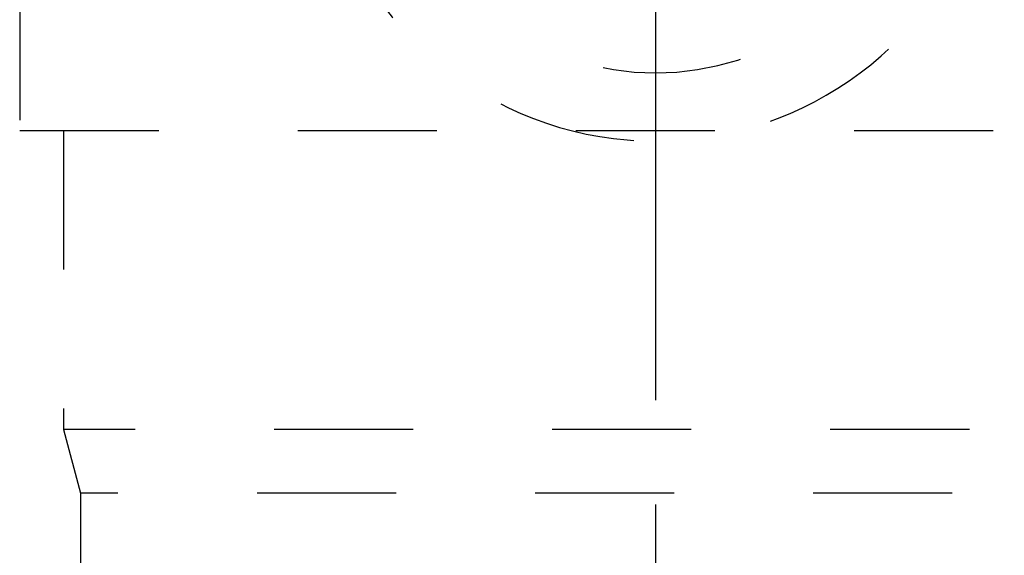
# Model space of a CAD drawing. Header units: millimetres. Extents: x 385 to 615, y 396 to 600.
# Tile 6 of 43: x 470 to 516, y 529 to 554. Entities that reach past the tile are written whole.
import ezdxf

# ---------------------------------------------------------------- set-up
doc = ezdxf.new("R2010")
doc.units = ezdxf.units.MM
doc.header["$LTSCALE"] = 65.185185
doc.linetypes.add('CENTER', pattern=[0.6, 0.375, -0.075, 0.075, -0.075])
doc.linetypes.add('HIDDEN', pattern=[0.2, 0.1, -0.1])
for name, color, linetype in [('ACHSEN_S', 7, 'CONTINUOUS'), ('FLAECHEN', 7, 'CONTINUOUS'), ('KURVEN', 7, 'CONTINUOUS')]:
    doc.layers.add(name, color=color, linetype=linetype)

msp = doc.modelspace()

# ---------------------------------------------------------------- linework, layer by layer
at = {"layer": 'ACHSEN_S', "color": 2, "linetype": 'CENTER'}
msp.add_line((500, 600.171), (500, 400.25), dxfattribs=at)
at = {"layer": 'FLAECHEN', "color": 8, "linetype": 'HIDDEN'}
for p, q in [((470.195, 556.25), (470.195, 549.25)), ((470.195, 549.25), (529.805, 549.25)), ((472.25, 549.25), (472.25, 535.236)), ((472.25, 535.236), (473.05, 532.25)), ((527.75, 535.236), (472.25, 535.236)), ((473.05, 532.25), (473.05, 523.25)), ((526.95, 532.25), (473.05, 532.25))]:
    msp.add_line(p, q, dxfattribs=at)
at = {"layer": 'KURVEN', "color": 8, "linetype": 'HIDDEN'}
msp.add_line((500, 560.249), (500, 548.75), dxfattribs=at)
for radius, start, end in [(16, 196.338, 343.662), (12.8, 200.5843, 339.4157)]:
    msp.add_arc((500, 564.75), radius, start, end, dxfattribs=at)

doc.saveas('drawing.dxf')
